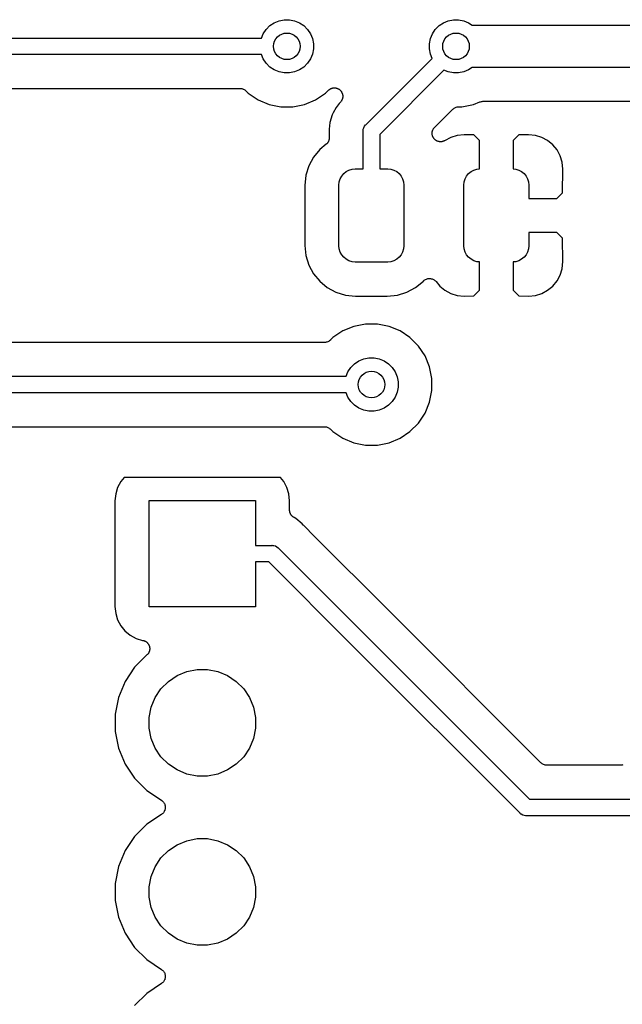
# Model space of a CAD drawing. Extents: x 4.65 to 8.46, y -5.31 to -3.29.
# Tile 23 of 47: x 6.34 to 6.7, y -4.97 to -4.38. Entities that reach past the tile are written whole.
import ezdxf

# ---------------------------------------------------------------- set-up
doc = ezdxf.new("R2010")
doc.units = 0
doc.header["$MEASUREMENT"] = 0
doc.layers.add('BLACK', color=7, linetype='CONTINUOUS')

msp = doc.modelspace()

# ---------------------------------------------------------------- linework, layer by layer
at = {"layer": 'BLACK', "linetype": 'CONTINUOUS'}
for p, q in [((6.48777, -4.38996), (6.48996, -4.38777)), ((6.48996, -4.38777), (6.49254, -4.38604)), ((6.49254, -4.38604), (6.49541, -4.38486)), ((6.49541, -4.38486), (6.49845, -4.38425)), ((6.49845, -4.38425), (6.50155, -4.38425)), ((6.50155, -4.38425), (6.50459, -4.38486)), ((6.50459, -4.38486), (6.50746, -4.38604)), ((6.50746, -4.38604), (6.51004, -4.38777)), ((6.51004, -4.38777), (6.51223, -4.38996)), ((6.58777, -4.38996), (6.58996, -4.38777)), ((6.58996, -4.38777), (6.59254, -4.38604)), ((6.59254, -4.38604), (6.59541, -4.38486)), ((6.59541, -4.38486), (6.59845, -4.38425)), ((6.59845, -4.38425), (6.60155, -4.38425)), ((6.60155, -4.38425), (6.60459, -4.38486)), ((6.60459, -4.38486), (6.60746, -4.38604)), ((6.60746, -4.38604), (6.60964, -4.3875)), ((6.60964, -4.3875), (7.14036, -4.3875)), ((5.60024, -4.39508), (6.48499, -4.39508)), ((6.48499, -4.39508), (6.48604, -4.39254)), ((6.48604, -4.39254), (6.48777, -4.38996)), ((6.51223, -4.38996), (6.51396, -4.39254)), ((6.51396, -4.39254), (6.51514, -4.39541)), ((6.51514, -4.39541), (6.51575, -4.39845)), ((6.58425, -4.39845), (6.58486, -4.39541)), ((6.58486, -4.39541), (6.58604, -4.39254)), ((6.58604, -4.39254), (6.58777, -4.38996)), ((6.51575, -4.39845), (6.51575, -4.40155)), ((6.58425, -4.40155), (6.58425, -4.39845)), ((6.48499, -4.40492), (5.60204, -4.40492)), ((6.48604, -4.40746), (6.48499, -4.40492)), ((6.51514, -4.40459), (6.51396, -4.40746)), ((6.51575, -4.40155), (6.51514, -4.40459)), ((6.54669, -4.44635), (6.58591, -4.40713)), ((6.58486, -4.40459), (6.58425, -4.40155)), ((6.58591, -4.40713), (6.58486, -4.40459)), ((6.48777, -4.41004), (6.48604, -4.40746)), ((6.48996, -4.41223), (6.48777, -4.41004)), ((6.49254, -4.41396), (6.48996, -4.41223)), ((6.51004, -4.41223), (6.50746, -4.41396)), ((6.51223, -4.41004), (6.51004, -4.41223)), ((6.51396, -4.40746), (6.51223, -4.41004)), ((6.60964, -4.4125), (6.60746, -4.41396)), ((7.14036, -4.4125), (6.60964, -4.4125)), ((6.49541, -4.41514), (6.49254, -4.41396)), ((6.49845, -4.41575), (6.49541, -4.41514)), ((6.50155, -4.41575), (6.49845, -4.41575)), ((6.50459, -4.41514), (6.50155, -4.41575)), ((6.50746, -4.41396), (6.50459, -4.41514)), ((6.59287, -4.41409), (6.55492, -4.45204)), ((6.59541, -4.41514), (6.59287, -4.41409)), ((6.59845, -4.41575), (6.59541, -4.41514)), ((6.60155, -4.41575), (6.59845, -4.41575)), ((6.60459, -4.41514), (6.60155, -4.41575)), ((6.60746, -4.41396), (6.60459, -4.41514)), ((6.52645, -4.42484), (6.52667, -4.42475)), ((6.52667, -4.42475), (6.52692, -4.42471)), ((6.52692, -4.42471), (6.52715, -4.42464)), ((6.52715, -4.42464), (6.52739, -4.42462)), ((6.52739, -4.42462), (6.52763, -4.42457)), ((6.52763, -4.42457), (6.52788, -4.42458)), ((6.52788, -4.42458), (6.52812, -4.42456)), ((6.52812, -4.42456), (6.52837, -4.42458)), ((6.52837, -4.42458), (6.52861, -4.42458)), ((6.52861, -4.42458), (6.52885, -4.42463)), ((6.52885, -4.42463), (6.52909, -4.42466)), ((6.52909, -4.42466), (6.52933, -4.42473)), ((6.52933, -4.42473), (6.52956, -4.42478)), ((6.52956, -4.42478), (6.52979, -4.42488)), ((6.33559, -4.42492), (6.47229, -4.42492)), ((6.47229, -4.42492), (6.47231, -4.42492)), ((6.47231, -4.42492), (6.47231, -4.42492)), ((6.47231, -4.42492), (6.47231, -4.42492)), ((6.47231, -4.42492), (6.47236, -4.42492)), ((6.47236, -4.42492), (6.47282, -4.42497)), ((6.47282, -4.42497), (6.47328, -4.42502)), ((6.47328, -4.42502), (6.47331, -4.42503)), ((6.47331, -4.42503), (6.47333, -4.42503)), ((6.47333, -4.42503), (6.47378, -4.42517)), ((6.47378, -4.42517), (6.47422, -4.42531)), ((6.47422, -4.42531), (6.47424, -4.42532)), ((6.47424, -4.42532), (6.47426, -4.42533)), ((6.47426, -4.42533), (6.47467, -4.42555)), ((6.47467, -4.42555), (6.47508, -4.42577)), ((6.47508, -4.42577), (6.4751, -4.42578)), ((6.4751, -4.42578), (6.47512, -4.4258)), ((6.47512, -4.4258), (6.47547, -4.42609)), ((6.47547, -4.42609), (6.47583, -4.42639)), ((6.47583, -4.42639), (6.47721, -4.42777)), ((6.47721, -4.42777), (6.48307, -4.43168)), ((6.51693, -4.43168), (6.52279, -4.42777)), ((6.52279, -4.42777), (6.52454, -4.42602)), ((6.52454, -4.42602), (6.52459, -4.42597)), ((6.52459, -4.42597), (6.52478, -4.42582)), ((6.52478, -4.42582), (6.52495, -4.42565)), ((6.52495, -4.42565), (6.52516, -4.42552)), ((6.52516, -4.42552), (6.52535, -4.42536)), ((6.52535, -4.42536), (6.52556, -4.42525)), ((6.52556, -4.42525), (6.52577, -4.42512)), ((6.52577, -4.42512), (6.526, -4.42503)), ((6.526, -4.42503), (6.52621, -4.42491)), ((6.52621, -4.42491), (6.52645, -4.42484)), ((6.52979, -4.42488), (6.53002, -4.42495)), ((6.53002, -4.42495), (6.53024, -4.42507)), ((6.53024, -4.42507), (6.53046, -4.42516)), ((6.53046, -4.42516), (6.53067, -4.4253)), ((6.53067, -4.4253), (6.53088, -4.42542)), ((6.53088, -4.42542), (6.53107, -4.42558)), ((6.53107, -4.42558), (6.53127, -4.42571)), ((6.53127, -4.42571), (6.53144, -4.42589)), ((6.53144, -4.42589), (6.53163, -4.42604)), ((6.53163, -4.42604), (6.53178, -4.42623)), ((6.53178, -4.42623), (6.53196, -4.42641)), ((6.53196, -4.42641), (6.53209, -4.42661)), ((6.53209, -4.42661), (6.53225, -4.4268)), ((6.53225, -4.4268), (6.53236, -4.42702)), ((6.53236, -4.42702), (6.53249, -4.42722)), ((6.53249, -4.42722), (6.53259, -4.42745)), ((6.53259, -4.42745), (6.5327, -4.42767)), ((6.5327, -4.42767), (6.53277, -4.4279)), ((6.53277, -4.4279), (6.53286, -4.42812)), ((6.53286, -4.42812), (6.53291, -4.42837)), ((6.53297, -4.43054), (6.5329, -4.43078)), ((6.53291, -4.42837), (6.53298, -4.4286)), ((6.533, -4.4303), (6.53297, -4.43054)), ((6.53298, -4.4286), (6.533, -4.42884)), ((6.533, -4.42884), (6.53305, -4.42908)), ((6.53305, -4.43006), (6.533, -4.4303)), ((6.53305, -4.42908), (6.53305, -4.42933)), ((6.53305, -4.42933), (6.53307, -4.42957)), ((6.53307, -4.42957), (6.53305, -4.42981)), ((6.53305, -4.42981), (6.53305, -4.43006)), ((6.48307, -4.43168), (6.48957, -4.43437)), ((6.48957, -4.43437), (6.49648, -4.43575)), ((6.49648, -4.43575), (6.50352, -4.43575)), ((6.50352, -4.43575), (6.51043, -4.43437)), ((6.51043, -4.43437), (6.51693, -4.43168)), ((6.52918, -4.43609), (6.52745, -4.43931)), ((6.531, -4.43387), (6.52918, -4.43609)), ((6.53194, -4.43273), (6.531, -4.43387)), ((6.531, -4.43387), (6.531, -4.43387)), ((6.53207, -4.43252), (6.53194, -4.43273)), ((6.53223, -4.43234), (6.53207, -4.43252)), ((6.53234, -4.43212), (6.53223, -4.43234)), ((6.53248, -4.43192), (6.53234, -4.43212)), ((6.53257, -4.43169), (6.53248, -4.43192)), ((6.53269, -4.43148), (6.53257, -4.43169)), ((6.53276, -4.43124), (6.53269, -4.43148)), ((6.53285, -4.43101), (6.53276, -4.43124)), ((6.5329, -4.43078), (6.53285, -4.43101)), ((6.59884, -4.43655), (6.59925, -4.43634)), ((6.59925, -4.43634), (6.59966, -4.43613)), ((6.59966, -4.43613), (6.59969, -4.43612)), ((6.59969, -4.43612), (6.59971, -4.43611)), ((6.59971, -4.43611), (6.60015, -4.43598)), ((6.60015, -4.43598), (6.6006, -4.43584)), ((6.6006, -4.43584), (6.60062, -4.43584)), ((6.60062, -4.43584), (6.60065, -4.43583)), ((6.60065, -4.43583), (6.60111, -4.43579)), ((6.60111, -4.43579), (6.60157, -4.43575)), ((6.60157, -4.43575), (6.60352, -4.43575)), ((6.60352, -4.43575), (6.61043, -4.43437)), ((6.61043, -4.43437), (6.61403, -4.43288)), ((6.61403, -4.43288), (6.61404, -4.43288)), ((6.61404, -4.43288), (6.6141, -4.43285)), ((6.61404, -4.43288), (6.61404, -4.43288)), ((6.61404, -4.43288), (6.61404, -4.43288)), ((6.6141, -4.43285), (6.61454, -4.43273)), ((6.61454, -4.43273), (6.61498, -4.4326)), ((6.61498, -4.4326), (6.61501, -4.43259)), ((6.61501, -4.43259), (6.61504, -4.43258)), ((6.61504, -4.43258), (6.61549, -4.43254)), ((6.61549, -4.43254), (6.61595, -4.4325)), ((6.61595, -4.4325), (7.13405, -4.4325)), ((6.52686, -4.44042), (6.52544, -4.44511)), ((6.52745, -4.43931), (6.52686, -4.44042)), ((6.58733, -4.44791), (6.59803, -4.43721)), ((6.59803, -4.43721), (6.59804, -4.4372)), ((6.59804, -4.4372), (6.59808, -4.43716)), ((6.59804, -4.4372), (6.59804, -4.4372)), ((6.59804, -4.4372), (6.59804, -4.4372)), ((6.59808, -4.43716), (6.59844, -4.43688)), ((6.59844, -4.43688), (6.5988, -4.43658)), ((6.5988, -4.43658), (6.59882, -4.43657)), ((6.59882, -4.43657), (6.59884, -4.43655)), ((6.52544, -4.44511), (6.52505, -4.44902)), ((6.54543, -4.44811), (6.54589, -4.44725)), ((6.54589, -4.44725), (6.5465, -4.4465)), ((6.5465, -4.4465), (6.54669, -4.44635)), ((6.58718, -4.4481), (6.58733, -4.44791)), ((6.52505, -4.44902), (6.52496, -4.45)), ((6.52496, -4.45), (6.52505, -4.45098)), ((6.52505, -4.44902), (6.52505, -4.44902)), ((6.52505, -4.45098), (6.52506, -4.45105)), ((6.52506, -4.45105), (6.52506, -4.45126)), ((6.52506, -4.45126), (6.52508, -4.45147)), ((6.52508, -4.45147), (6.52508, -4.45402)), ((6.54505, -4.45), (6.54508, -4.44976)), ((6.54508, -4.45024), (6.54505, -4.45)), ((6.54508, -4.44976), (6.54515, -4.44904)), ((6.54508, -4.44976), (6.54508, -4.44976)), ((6.54508, -4.47244), (6.54508, -4.45024)), ((6.54515, -4.44904), (6.54543, -4.44811)), ((6.55492, -4.45204), (6.55492, -4.47244)), ((6.58587, -4.45143), (6.58589, -4.45118)), ((6.58589, -4.45167), (6.58587, -4.45143)), ((6.58589, -4.45094), (6.58594, -4.4507)), ((6.58589, -4.45118), (6.58589, -4.45094)), ((6.58589, -4.45191), (6.58589, -4.45167)), ((6.58594, -4.45216), (6.58589, -4.45191)), ((6.58594, -4.4507), (6.58597, -4.45046)), ((6.58596, -4.4524), (6.58594, -4.45216)), ((6.58603, -4.45263), (6.58596, -4.4524)), ((6.58597, -4.45046), (6.58604, -4.45022)), ((6.58607, -4.45287), (6.58603, -4.45263)), ((6.58604, -4.45022), (6.58609, -4.44998)), ((6.58617, -4.4531), (6.58607, -4.45287)), ((6.58609, -4.44998), (6.58618, -4.44976)), ((6.58624, -4.45334), (6.58617, -4.4531)), ((6.58618, -4.44976), (6.58625, -4.44953)), ((6.58635, -4.45355), (6.58624, -4.45334)), ((6.58625, -4.44953), (6.58637, -4.44931)), ((6.58644, -4.45377), (6.58635, -4.45355)), ((6.58637, -4.44931), (6.58646, -4.44908)), ((6.58658, -4.45398), (6.58644, -4.45377)), ((6.58646, -4.44908), (6.5866, -4.44888)), ((6.5866, -4.44888), (6.58671, -4.44867)), ((6.58671, -4.44867), (6.58687, -4.44848)), ((6.58687, -4.44848), (6.58701, -4.44827)), ((6.58701, -4.44827), (6.58718, -4.4481)), ((6.59694, -4.45387), (6.59322, -4.45586)), ((6.60071, -4.45273), (6.59694, -4.45387)), ((6.60483, -4.45232), (6.60071, -4.45273)), ((6.61047, -4.45241), (6.60483, -4.45232)), ((6.61382, -4.45576), (6.61047, -4.45241)), ((6.63717, -4.45241), (6.63382, -4.45576)), ((6.6428, -4.45232), (6.63717, -4.45241)), ((6.64693, -4.45273), (6.6428, -4.45232)), ((6.6507, -4.45387), (6.64693, -4.45273)), ((6.65418, -4.45573), (6.6507, -4.45387)), ((6.52325, -4.45789), (6.51941, -4.46104)), ((6.52341, -4.45773), (6.52325, -4.45789)), ((6.52358, -4.45759), (6.52341, -4.45773)), ((6.52375, -4.45739), (6.52358, -4.45759)), ((6.52394, -4.4572), (6.52375, -4.45739)), ((6.52406, -4.45701), (6.52394, -4.4572)), ((6.5242, -4.45685), (6.52406, -4.45701)), ((6.52433, -4.45661), (6.5242, -4.45685)), ((6.52448, -4.45639), (6.52433, -4.45661)), ((6.52457, -4.45618), (6.52448, -4.45639)), ((6.52467, -4.45599), (6.52457, -4.45618)), ((6.52476, -4.45573), (6.52467, -4.45599)), ((6.52486, -4.45549), (6.52476, -4.45573)), ((6.5249, -4.45527), (6.52486, -4.45549)), ((6.52497, -4.45506), (6.5249, -4.45527)), ((6.525, -4.45479), (6.52497, -4.45506)), ((6.52505, -4.45453), (6.525, -4.45479)), ((6.52508, -4.45409), (6.52505, -4.45431)), ((6.52505, -4.45431), (6.52505, -4.45453)), ((6.52508, -4.45402), (6.52508, -4.45409)), ((6.58669, -4.4542), (6.58658, -4.45398)), ((6.58684, -4.45439), (6.58669, -4.4542)), ((6.58698, -4.45459), (6.58684, -4.45439)), ((6.58715, -4.45477), (6.58698, -4.45459)), ((6.58731, -4.45496), (6.58715, -4.45477)), ((6.58749, -4.45511), (6.58731, -4.45496)), ((6.58766, -4.45529), (6.58749, -4.45511)), ((6.58787, -4.45542), (6.58766, -4.45529)), ((6.58806, -4.45558), (6.58787, -4.45542)), ((6.58827, -4.4557), (6.58806, -4.45558)), ((6.58847, -4.45584), (6.58827, -4.4557)), ((6.5887, -4.45593), (6.58847, -4.45584)), ((6.58891, -4.45605), (6.5887, -4.45593)), ((6.58914, -4.45612), (6.58891, -4.45605)), ((6.58937, -4.45622), (6.58914, -4.45612)), ((6.58961, -4.45627), (6.58937, -4.45622)), ((6.58984, -4.45634), (6.58961, -4.45627)), ((6.59008, -4.45637), (6.58984, -4.45634)), ((6.59032, -4.45642), (6.59008, -4.45637)), ((6.59057, -4.45642), (6.59032, -4.45642)), ((6.59081, -4.45645), (6.59057, -4.45642)), ((6.59105, -4.45643), (6.59081, -4.45645)), ((6.5913, -4.45643), (6.59105, -4.45643)), ((6.59154, -4.45638), (6.5913, -4.45643)), ((6.59179, -4.45636), (6.59154, -4.45638)), ((6.59202, -4.4563), (6.59179, -4.45636)), ((6.59226, -4.45625), (6.59202, -4.4563)), ((6.59249, -4.45616), (6.59226, -4.45625)), ((6.59272, -4.45609), (6.59249, -4.45616)), ((6.59294, -4.45598), (6.59272, -4.45609)), ((6.59316, -4.45589), (6.59294, -4.45598)), ((6.59322, -4.45586), (6.59316, -4.45589)), ((6.61382, -4.47248), (6.61382, -4.45576)), ((6.63382, -4.45576), (6.63382, -4.47248)), ((6.65722, -4.45823), (6.65418, -4.45573)), ((6.65972, -4.46128), (6.65722, -4.45823)), ((6.51571, -4.46554), (6.51297, -4.47067)), ((6.51941, -4.46104), (6.51571, -4.46554)), ((6.66158, -4.46475), (6.65972, -4.46128)), ((6.66272, -4.46852), (6.66158, -4.46475)), ((6.51297, -4.47067), (6.51128, -4.47624)), ((6.66313, -4.47267), (6.66272, -4.46852)), ((6.51128, -4.47624), (6.51069, -4.48228)), ((6.53154, -4.47837), (6.53242, -4.47671)), ((6.53242, -4.47671), (6.53362, -4.47525)), ((6.53362, -4.47525), (6.53507, -4.47406)), ((6.53507, -4.47406), (6.53673, -4.47317)), ((6.53673, -4.47317), (6.53853, -4.47263)), ((6.53853, -4.47263), (6.5404, -4.47244)), ((6.5404, -4.47244), (6.54508, -4.47244)), ((6.55492, -4.47244), (6.5596, -4.47244)), ((6.5596, -4.47244), (6.56147, -4.47263)), ((6.56147, -4.47263), (6.56327, -4.47317)), ((6.56327, -4.47317), (6.56493, -4.47406)), ((6.56493, -4.47406), (6.56638, -4.47525)), ((6.56638, -4.47525), (6.56758, -4.47671)), ((6.56758, -4.47671), (6.56846, -4.47837)), ((6.60536, -4.47837), (6.60624, -4.47671)), ((6.60624, -4.47671), (6.60744, -4.47525)), ((6.60744, -4.47525), (6.60889, -4.47406)), ((6.60889, -4.47406), (6.61055, -4.47317)), ((6.61055, -4.47317), (6.61235, -4.47263)), ((6.61235, -4.47263), (6.61382, -4.47248)), ((6.63382, -4.47248), (6.63529, -4.47263)), ((6.63529, -4.47263), (6.63709, -4.47317)), ((6.63709, -4.47317), (6.63875, -4.47406)), ((6.63875, -4.47406), (6.6402, -4.47525)), ((6.6402, -4.47525), (6.64139, -4.47671)), ((6.64139, -4.47671), (6.64228, -4.47837)), ((6.66303, -4.48666), (6.66313, -4.47267)), ((6.51069, -4.48228), (6.51069, -4.51772)), ((6.53081, -4.48204), (6.53099, -4.48017)), ((6.53081, -4.51796), (6.53081, -4.48204)), ((6.53099, -4.48017), (6.53154, -4.47837)), ((6.56846, -4.47837), (6.56901, -4.48017)), ((6.56901, -4.48017), (6.56919, -4.48204)), ((6.56919, -4.48204), (6.56919, -4.51796)), ((6.60463, -4.48204), (6.60481, -4.48017)), ((6.60463, -4.51796), (6.60463, -4.48204)), ((6.60481, -4.48017), (6.60536, -4.47837)), ((6.64228, -4.47837), (6.64283, -4.48017)), ((6.64283, -4.48017), (6.64301, -4.48204)), ((6.64301, -4.48204), (6.64301, -4.49)), ((6.65969, -4.49), (6.66303, -4.48666)), ((6.64301, -4.49), (6.65969, -4.49)), ((6.64301, -4.51), (6.64301, -4.51796)), ((6.65969, -4.51), (6.64301, -4.51)), ((6.66303, -4.51334), (6.65969, -4.51)), ((6.51069, -4.51772), (6.51128, -4.52376)), ((6.66313, -4.52733), (6.66303, -4.51334)), ((6.51128, -4.52376), (6.51297, -4.52933)), ((6.53099, -4.51983), (6.53081, -4.51796)), ((6.53154, -4.52163), (6.53099, -4.51983)), ((6.53242, -4.52329), (6.53154, -4.52163)), ((6.53362, -4.52475), (6.53242, -4.52329)), ((6.56758, -4.52329), (6.56638, -4.52475)), ((6.56846, -4.52163), (6.56758, -4.52329)), ((6.56901, -4.51983), (6.56846, -4.52163)), ((6.56919, -4.51796), (6.56901, -4.51983)), ((6.60481, -4.51983), (6.60463, -4.51796)), ((6.60536, -4.52163), (6.60481, -4.51983)), ((6.60624, -4.52329), (6.60536, -4.52163)), ((6.60744, -4.52475), (6.60624, -4.52329)), ((6.64139, -4.52329), (6.6402, -4.52475)), ((6.64228, -4.52163), (6.64139, -4.52329)), ((6.64283, -4.51983), (6.64228, -4.52163)), ((6.64301, -4.51796), (6.64283, -4.51983)), ((6.51297, -4.52933), (6.51571, -4.53446)), ((6.53507, -4.52594), (6.53362, -4.52475)), ((6.53673, -4.52683), (6.53507, -4.52594)), ((6.53853, -4.52737), (6.53673, -4.52683)), ((6.5404, -4.52756), (6.53853, -4.52737)), ((6.5596, -4.52756), (6.5404, -4.52756)), ((6.56147, -4.52737), (6.5596, -4.52756)), ((6.56327, -4.52683), (6.56147, -4.52737)), ((6.56493, -4.52594), (6.56327, -4.52683)), ((6.56638, -4.52475), (6.56493, -4.52594)), ((6.60889, -4.52594), (6.60744, -4.52475)), ((6.61055, -4.52683), (6.60889, -4.52594)), ((6.61235, -4.52737), (6.61055, -4.52683)), ((6.61382, -4.52752), (6.61235, -4.52737)), ((6.61382, -4.54424), (6.61382, -4.52752)), ((6.63529, -4.52737), (6.63382, -4.52752)), ((6.63382, -4.52752), (6.63382, -4.54424)), ((6.63709, -4.52683), (6.63529, -4.52737)), ((6.63875, -4.52594), (6.63709, -4.52683)), ((6.6402, -4.52475), (6.63875, -4.52594)), ((6.66272, -4.53148), (6.66313, -4.52733)), ((6.51571, -4.53446), (6.51941, -4.53896)), ((6.65972, -4.53872), (6.66158, -4.53525)), ((6.66158, -4.53525), (6.66272, -4.53148)), ((6.51941, -4.53896), (6.52391, -4.54265)), ((6.57609, -4.54265), (6.5807, -4.53887)), ((6.5807, -4.53887), (6.58087, -4.5387)), ((6.58087, -4.5387), (6.58121, -4.53837)), ((6.58121, -4.53837), (6.58122, -4.53837)), ((6.58122, -4.53837), (6.58123, -4.53836)), ((6.58123, -4.53836), (6.58163, -4.5381)), ((6.58163, -4.5381), (6.58202, -4.53784)), ((6.58202, -4.53784), (6.58203, -4.53783)), ((6.58203, -4.53783), (6.58205, -4.53782)), ((6.58205, -4.53782), (6.58248, -4.53765)), ((6.58248, -4.53765), (6.58292, -4.53747)), ((6.58292, -4.53747), (6.58294, -4.53747)), ((6.58294, -4.53747), (6.58295, -4.53746)), ((6.58295, -4.53746), (6.58342, -4.53737)), ((6.58342, -4.53737), (6.58388, -4.53728)), ((6.58388, -4.53728), (6.5839, -4.53728)), ((6.5839, -4.53728), (6.58391, -4.53728)), ((6.58391, -4.53728), (6.58438, -4.53729)), ((6.58438, -4.53729), (6.58486, -4.53729)), ((6.58486, -4.53729), (6.58487, -4.53729)), ((6.58487, -4.53729), (6.58489, -4.53729)), ((6.58489, -4.53729), (6.58535, -4.53739)), ((6.58535, -4.53739), (6.58581, -4.53748)), ((6.58581, -4.53748), (6.58583, -4.53749)), ((6.58583, -4.53749), (6.58584, -4.53749)), ((6.58584, -4.53749), (6.58627, -4.53767)), ((6.58627, -4.53767), (6.58672, -4.53786)), ((6.58672, -4.53786), (6.58673, -4.53786)), ((6.58673, -4.53786), (6.58674, -4.53787)), ((6.58674, -4.53787), (6.58713, -4.53814)), ((6.58713, -4.53814), (6.58753, -4.5384)), ((6.58753, -4.5384), (6.58754, -4.53841)), ((6.58754, -4.53841), (6.58755, -4.53842)), ((6.58755, -4.53842), (6.58788, -4.53876)), ((6.58788, -4.53876), (6.58822, -4.53909)), ((6.58822, -4.53909), (6.59042, -4.54177)), ((6.65722, -4.54177), (6.65972, -4.53872)), ((6.52391, -4.54265), (6.52904, -4.5454)), ((6.52904, -4.5454), (6.53461, -4.54709)), ((6.56539, -4.54709), (6.57096, -4.5454)), ((6.57096, -4.5454), (6.57609, -4.54265)), ((6.59042, -4.54177), (6.59346, -4.54427)), ((6.59346, -4.54427), (6.59694, -4.54613)), ((6.59694, -4.54613), (6.60071, -4.54727)), ((6.61047, -4.54759), (6.61382, -4.54424)), ((6.63382, -4.54424), (6.63717, -4.54759)), ((6.64693, -4.54727), (6.6507, -4.54613)), ((6.6507, -4.54613), (6.65418, -4.54427)), ((6.65418, -4.54427), (6.65722, -4.54177)), ((6.53461, -4.54709), (6.54065, -4.54768)), ((6.54065, -4.54768), (6.55935, -4.54768)), ((6.55935, -4.54768), (6.56539, -4.54709)), ((6.60071, -4.54727), (6.60483, -4.54768)), ((6.60483, -4.54768), (6.61047, -4.54759)), ((6.63717, -4.54759), (6.6428, -4.54768)), ((6.6428, -4.54768), (6.64693, -4.54727)), ((6.54648, -4.56425), (6.53957, -4.56563)), ((6.55352, -4.56425), (6.54648, -4.56425)), ((6.56043, -4.56563), (6.55352, -4.56425)), ((6.53307, -4.56832), (6.52721, -4.57223)), ((6.53957, -4.56563), (6.53307, -4.56832)), ((6.56693, -4.56832), (6.56043, -4.56563)), ((6.57279, -4.57223), (6.56693, -4.56832)), ((6.52229, -4.57508), (6.18559, -4.57508)), ((6.52275, -4.57503), (6.52229, -4.57508)), ((6.52321, -4.57499), (6.52275, -4.57503)), ((6.52324, -4.57499), (6.52321, -4.57499)), ((6.52327, -4.57498), (6.52324, -4.57499)), ((6.52371, -4.57485), (6.52327, -4.57498)), ((6.52415, -4.57472), (6.52371, -4.57485)), ((6.52418, -4.57471), (6.52415, -4.57472)), ((6.5242, -4.5747), (6.52418, -4.57471)), ((6.52461, -4.57448), (6.5242, -4.5747)), ((6.52502, -4.57427), (6.52461, -4.57448)), ((6.52504, -4.57426), (6.52502, -4.57427)), ((6.52506, -4.57424), (6.52504, -4.57426)), ((6.52542, -4.57395), (6.52506, -4.57424)), ((6.52578, -4.57366), (6.52542, -4.57395)), ((6.52582, -4.57363), (6.52578, -4.57366)), ((6.52583, -4.57361), (6.52582, -4.57363)), ((6.52582, -4.57363), (6.52582, -4.57363)), ((6.52582, -4.57363), (6.52582, -4.57363)), ((6.52721, -4.57223), (6.52583, -4.57361)), ((6.57777, -4.57721), (6.57279, -4.57223)), ((6.58168, -4.58307), (6.57777, -4.57721)), ((6.53777, -4.58996), (6.53996, -4.58777)), ((6.53996, -4.58777), (6.54254, -4.58604)), ((6.54254, -4.58604), (6.54541, -4.58486)), ((6.54541, -4.58486), (6.54845, -4.58425)), ((6.54845, -4.58425), (6.55155, -4.58425)), ((6.55155, -4.58425), (6.55459, -4.58486)), ((6.55459, -4.58486), (6.55746, -4.58604)), ((6.55746, -4.58604), (6.56004, -4.58777)), ((6.56004, -4.58777), (6.56223, -4.58996)), ((6.58437, -4.58957), (6.58168, -4.58307)), ((6.53499, -4.59508), (6.53604, -4.59254)), ((6.53604, -4.59254), (6.53777, -4.58996)), ((6.56223, -4.58996), (6.56396, -4.59254)), ((6.56396, -4.59254), (6.56514, -4.59541)), ((6.58575, -4.59648), (6.58437, -4.58957)), ((5.92972, -4.59508), (6.53499, -4.59508)), ((6.56514, -4.59541), (6.56575, -4.59845)), ((6.56575, -4.59845), (6.56575, -4.60155)), ((6.58575, -4.60352), (6.58575, -4.59648)), ((6.53499, -4.60492), (5.92792, -4.60492)), ((6.53604, -4.60746), (6.53499, -4.60492)), ((6.56514, -4.60459), (6.56396, -4.60746)), ((6.56575, -4.60155), (6.56514, -4.60459)), ((6.58437, -4.61043), (6.58575, -4.60352)), ((6.53777, -4.61004), (6.53604, -4.60746)), ((6.53996, -4.61223), (6.53777, -4.61004)), ((6.56223, -4.61004), (6.56004, -4.61223)), ((6.56396, -4.60746), (6.56223, -4.61004)), ((6.58168, -4.61693), (6.58437, -4.61043)), ((6.54254, -4.61396), (6.53996, -4.61223)), ((6.54541, -4.61514), (6.54254, -4.61396)), ((6.54845, -4.61575), (6.54541, -4.61514)), ((6.55155, -4.61575), (6.54845, -4.61575)), ((6.55459, -4.61514), (6.55155, -4.61575)), ((6.55746, -4.61396), (6.55459, -4.61514)), ((6.56004, -4.61223), (6.55746, -4.61396)), ((6.57777, -4.62279), (6.58168, -4.61693)), ((5.92915, -4.62492), (6.52229, -4.62492)), ((6.52229, -4.62492), (6.52231, -4.62492)), ((6.52231, -4.62492), (6.52231, -4.62492)), ((6.52231, -4.62492), (6.52231, -4.62492)), ((6.52231, -4.62492), (6.52236, -4.62492)), ((6.52236, -4.62492), (6.52282, -4.62497)), ((6.52282, -4.62497), (6.52328, -4.62502)), ((6.52328, -4.62502), (6.52331, -4.62503)), ((6.52331, -4.62503), (6.52333, -4.62503)), ((6.52333, -4.62503), (6.52378, -4.62517)), ((6.52378, -4.62517), (6.52422, -4.62531)), ((6.52422, -4.62531), (6.52424, -4.62532)), ((6.52424, -4.62532), (6.52426, -4.62533)), ((6.52426, -4.62533), (6.52467, -4.62555)), ((6.52467, -4.62555), (6.52508, -4.62577)), ((6.52508, -4.62577), (6.5251, -4.62578)), ((6.5251, -4.62578), (6.52512, -4.6258)), ((6.52512, -4.6258), (6.52547, -4.62609)), ((6.52547, -4.62609), (6.52583, -4.62639)), ((6.52583, -4.62639), (6.52721, -4.62777)), ((6.52721, -4.62777), (6.53307, -4.63168)), ((6.56693, -4.63168), (6.57279, -4.62777)), ((6.57279, -4.62777), (6.57777, -4.62279)), ((6.53307, -4.63168), (6.53957, -4.63437)), ((6.53957, -4.63437), (6.54648, -4.63575)), ((6.55352, -4.63575), (6.56043, -4.63437)), ((6.56043, -4.63437), (6.56693, -4.63168)), ((6.54648, -4.63575), (6.55352, -4.63575)), ((6.40179, -4.65734), (6.39994, -4.66081)), ((6.40378, -4.65492), (6.40179, -4.65734)), ((6.49622, -4.65492), (6.40378, -4.65492)), ((6.49821, -4.65734), (6.49622, -4.65492)), ((6.50006, -4.66081), (6.49821, -4.65734)), ((6.39994, -4.66081), (6.39879, -4.66458)), ((6.50121, -4.66458), (6.50006, -4.66081)), ((6.39879, -4.66458), (6.39838, -4.66875)), ((6.39838, -4.66875), (6.39838, -4.73125)), ((6.4185, -4.7315), (6.4185, -4.6685)), ((6.4185, -4.6685), (6.4815, -4.6685)), ((6.4815, -4.6685), (6.4815, -4.69508)), ((6.50162, -4.66875), (6.50121, -4.66458)), ((6.50162, -4.67424), (6.50162, -4.66875)), ((6.50164, -4.67446), (6.50162, -4.67424)), ((6.50164, -4.67468), (6.50164, -4.67446)), ((6.50169, -4.67494), (6.50164, -4.67468)), ((6.50171, -4.67521), (6.50169, -4.67494)), ((6.50178, -4.67542), (6.50171, -4.67521)), ((6.50182, -4.67564), (6.50178, -4.67542)), ((6.50192, -4.67589), (6.50182, -4.67564)), ((6.50199, -4.67614), (6.50192, -4.67589)), ((6.5021, -4.67634), (6.50199, -4.67614)), ((6.50218, -4.67655), (6.5021, -4.67634)), ((6.50233, -4.67677), (6.50218, -4.67655)), ((6.50245, -4.67701), (6.50233, -4.67677)), ((6.50259, -4.67718), (6.50245, -4.67701)), ((6.50271, -4.67736), (6.50259, -4.67718)), ((6.5029, -4.67755), (6.50271, -4.67736)), ((6.50307, -4.67776), (6.5029, -4.67755)), ((6.50324, -4.6779), (6.50307, -4.67776)), ((6.50339, -4.67806), (6.50324, -4.6779)), ((6.50362, -4.67821), (6.50339, -4.67806)), ((6.50382, -4.67838), (6.50362, -4.67821)), ((6.50402, -4.67849), (6.50382, -4.67838)), ((6.5042, -4.67862), (6.50402, -4.67849)), ((6.50426, -4.67865), (6.5042, -4.67862)), ((6.50525, -4.67918), (6.50426, -4.67865)), ((6.50905, -4.68229), (6.50525, -4.67918)), ((6.50967, -4.68305), (6.50905, -4.68229)), ((6.50982, -4.6832), (6.50967, -4.68305)), ((6.50995, -4.68337), (6.50982, -4.6832)), ((6.51, -4.68342), (6.50995, -4.68337)), ((6.51637, -4.68979), (6.51, -4.68342)), ((6.51638, -4.68979), (6.51637, -4.68979)), ((6.55999, -4.73341), (6.51638, -4.68979)), ((6.4815, -4.69508), (6.4911, -4.69508)), ((6.4911, -4.69508), (6.49134, -4.69505)), ((6.49134, -4.69505), (6.49158, -4.69508)), ((6.49158, -4.69508), (6.49158, -4.69508)), ((6.49158, -4.69508), (6.4923, -4.69515)), ((6.4923, -4.69515), (6.49323, -4.69543)), ((6.49323, -4.69543), (6.49409, -4.69589)), ((6.49409, -4.69589), (6.49484, -4.6965)), ((6.49484, -4.6965), (6.49499, -4.69669)), ((6.49499, -4.69669), (6.54499, -4.74669)), ((6.4893, -4.70492), (6.4815, -4.70492)), ((6.4815, -4.70492), (6.4815, -4.7315)), ((6.53803, -4.75365), (6.4893, -4.70492)), ((6.39838, -4.73125), (6.39879, -4.73542)), ((6.4815, -4.7315), (6.4185, -4.7315)), ((6.39879, -4.73542), (6.39994, -4.73919)), ((6.56, -4.73342), (6.55999, -4.73341)), ((6.6502, -4.82361), (6.56, -4.73342)), ((6.39994, -4.73919), (6.40179, -4.74266)), ((6.40179, -4.74266), (6.40429, -4.74571)), ((6.40429, -4.74571), (6.40734, -4.74821)), ((6.40734, -4.74821), (6.41081, -4.75006)), ((6.41081, -4.75006), (6.4147, -4.75124)), ((6.54499, -4.74669), (6.54499, -4.74669)), ((6.54499, -4.74669), (6.64338, -4.84508)), ((6.4147, -4.75124), (6.41472, -4.75125)), ((6.41472, -4.75125), (6.41496, -4.75127)), ((6.41496, -4.75127), (6.4152, -4.75135)), ((6.4152, -4.75135), (6.41545, -4.7514)), ((6.41545, -4.7514), (6.41566, -4.75149)), ((6.41566, -4.75149), (6.41589, -4.75156)), ((6.41589, -4.75156), (6.41611, -4.75169)), ((6.41611, -4.75169), (6.41635, -4.75179)), ((6.41635, -4.75179), (6.41654, -4.75192)), ((6.41654, -4.75192), (6.41675, -4.75203)), ((6.41675, -4.75203), (6.41694, -4.75219)), ((6.41694, -4.75219), (6.41715, -4.75234)), ((6.41715, -4.75234), (6.41732, -4.75251)), ((6.41732, -4.75251), (6.4175, -4.75266)), ((6.4175, -4.75266), (6.41766, -4.75285)), ((6.41766, -4.75285), (6.41783, -4.75304)), ((6.41783, -4.75304), (6.41796, -4.75323)), ((6.41796, -4.75323), (6.41811, -4.75341)), ((6.41811, -4.75341), (6.41823, -4.75364)), ((6.41823, -4.75364), (6.41837, -4.75385)), ((6.41837, -4.75385), (6.41846, -4.75407)), ((6.41846, -4.75407), (6.41856, -4.75428)), ((6.41856, -4.75428), (6.41864, -4.75452)), ((6.41864, -4.75452), (6.41873, -4.75476)), ((6.41873, -4.75476), (6.41878, -4.75499)), ((6.41878, -4.75499), (6.41884, -4.75521)), ((6.41884, -4.75521), (6.41887, -4.75547)), ((6.41887, -4.75547), (6.41892, -4.75572)), ((6.41892, -4.75572), (6.41891, -4.75595)), ((6.41891, -4.75595), (6.41894, -4.75618)), ((6.41894, -4.75618), (6.41891, -4.75644)), ((6.41891, -4.75644), (6.41891, -4.75669)), ((6.63769, -4.85331), (6.53803, -4.75365)), ((6.53803, -4.75365), (6.53803, -4.75365)), ((6.41747, -4.7597), (6.41, -4.76717)), ((6.41762, -4.75952), (6.41747, -4.7597)), ((6.41779, -4.75936), (6.41762, -4.75952)), ((6.41793, -4.75914), (6.41779, -4.75936)), ((6.41809, -4.75895), (6.41793, -4.75914)), ((6.4182, -4.75874), (6.41809, -4.75895)), ((6.41833, -4.75855), (6.4182, -4.75874)), ((6.41843, -4.75831), (6.41833, -4.75855)), ((6.41855, -4.75809), (6.41843, -4.75831)), ((6.41862, -4.75786), (6.41855, -4.75809)), ((6.41871, -4.75765), (6.41862, -4.75786)), ((6.41876, -4.7574), (6.41871, -4.75765)), ((6.41884, -4.75716), (6.41876, -4.7574)), ((6.41886, -4.75692), (6.41884, -4.75716)), ((6.41891, -4.75669), (6.41886, -4.75692)), ((6.41, -4.76717), (6.40436, -4.77561)), ((6.42992, -4.77554), (6.43508, -4.77209)), ((6.43508, -4.77209), (6.44081, -4.76971)), ((6.44081, -4.76971), (6.4469, -4.7685)), ((6.4469, -4.7685), (6.4531, -4.7685)), ((6.4531, -4.7685), (6.45919, -4.76971)), ((6.45919, -4.76971), (6.46492, -4.77209)), ((6.46492, -4.77209), (6.47008, -4.77554)), ((6.40436, -4.77561), (6.40048, -4.78498)), ((6.42209, -4.78508), (6.42554, -4.77992)), ((6.42554, -4.77992), (6.42992, -4.77554)), ((6.47008, -4.77554), (6.47446, -4.77992)), ((6.47446, -4.77992), (6.47791, -4.78508)), ((6.40048, -4.78498), (6.3985, -4.79493)), ((6.41971, -4.79081), (6.42209, -4.78508)), ((6.47791, -4.78508), (6.48029, -4.79081)), ((6.4185, -4.7969), (6.41971, -4.79081)), ((6.48029, -4.79081), (6.4815, -4.7969)), ((6.3985, -4.79493), (6.3985, -4.80507)), ((6.4185, -4.8031), (6.4185, -4.7969)), ((6.4815, -4.7969), (6.4815, -4.8031)), ((6.41971, -4.80919), (6.4185, -4.8031)), ((6.4815, -4.8031), (6.48029, -4.80919)), ((6.3985, -4.80507), (6.40048, -4.81502)), ((6.42209, -4.81492), (6.41971, -4.80919)), ((6.48029, -4.80919), (6.47791, -4.81492)), ((6.40048, -4.81502), (6.40436, -4.82439)), ((6.42554, -4.82008), (6.42209, -4.81492)), ((6.42992, -4.82446), (6.42554, -4.82008)), ((6.47446, -4.82008), (6.47008, -4.82446)), ((6.47791, -4.81492), (6.47446, -4.82008)), ((6.40436, -4.82439), (6.41, -4.83283)), ((6.43508, -4.82791), (6.42992, -4.82446)), ((6.47008, -4.82446), (6.46492, -4.82791)), ((6.65055, -4.82391), (6.6502, -4.82361)), ((6.65091, -4.8242), (6.65055, -4.82391)), ((6.65093, -4.82422), (6.65091, -4.8242)), ((6.65095, -4.82423), (6.65093, -4.82422)), ((6.65136, -4.82445), (6.65095, -4.82423)), ((6.65176, -4.82467), (6.65136, -4.82445)), ((6.65179, -4.82468), (6.65176, -4.82467)), ((6.65181, -4.82469), (6.65179, -4.82468)), ((6.65225, -4.82483), (6.65181, -4.82469)), ((6.65269, -4.82497), (6.65225, -4.82483)), ((6.65272, -4.82497), (6.65269, -4.82497)), ((6.65274, -4.82498), (6.65272, -4.82497)), ((6.6532, -4.82503), (6.65274, -4.82498)), ((6.65366, -4.82508), (6.6532, -4.82503)), ((6.65371, -4.82508), (6.65366, -4.82508)), ((6.65372, -4.82508), (6.65371, -4.82508)), ((6.65373, -4.82508), (6.65372, -4.82508)), ((6.65372, -4.82508), (6.65372, -4.82508)), ((6.69717, -4.82508), (6.65373, -4.82508)), ((6.69763, -4.82503), (6.69717, -4.82508)), ((6.69811, -4.82499), (6.69763, -4.82503)), ((6.69812, -4.82498), (6.69811, -4.82499)), ((6.69814, -4.82498), (6.69812, -4.82498)), ((6.69859, -4.82485), (6.69814, -4.82498)), ((6.44081, -4.83029), (6.43508, -4.82791)), ((6.4469, -4.8315), (6.44081, -4.83029)), ((6.4531, -4.8315), (6.4469, -4.8315)), ((6.45919, -4.83029), (6.4531, -4.8315)), ((6.46492, -4.82791), (6.45919, -4.83029)), ((6.41, -4.83283), (6.41717, -4.84)), ((6.41717, -4.84), (6.42592, -4.84584)), ((6.42592, -4.84584), (6.42595, -4.84587)), ((6.42595, -4.84587), (6.42595, -4.84587)), ((6.42595, -4.84587), (6.42595, -4.84587)), ((6.42595, -4.84587), (6.42598, -4.84588)), ((6.42598, -4.84588), (6.42634, -4.84619)), ((6.42634, -4.84619), (6.4267, -4.84649)), ((6.4267, -4.84649), (6.42671, -4.8465)), ((6.42671, -4.8465), (6.42672, -4.84651)), ((6.42672, -4.84651), (6.42702, -4.84688)), ((6.42702, -4.84688), (6.42732, -4.84725)), ((6.42732, -4.84725), (6.42732, -4.84726)), ((6.42732, -4.84726), (6.42733, -4.84727)), ((6.42733, -4.84727), (6.42755, -4.84769)), ((6.42755, -4.84769), (6.42777, -4.84811)), ((6.42777, -4.84811), (6.42777, -4.84813)), ((6.42777, -4.84813), (6.42778, -4.84814)), ((6.42778, -4.84814), (6.42791, -4.84859)), ((6.42791, -4.84859), (6.42805, -4.84905)), ((6.42805, -4.84905), (6.42805, -4.84906)), ((6.42805, -4.84906), (6.42805, -4.84908)), ((6.42805, -4.84908), (6.4281, -4.84955)), ((6.4281, -4.84955), (6.42814, -4.85002)), ((6.64338, -4.84508), (6.8247, -4.84508)), ((6.42592, -4.85416), (6.41717, -4.86)), ((6.42628, -4.85386), (6.42592, -4.85416)), ((6.42665, -4.85356), (6.42628, -4.85386)), ((6.42666, -4.85355), (6.42665, -4.85356)), ((6.42667, -4.85354), (6.42666, -4.85355)), ((6.42697, -4.85318), (6.42667, -4.85354)), ((6.42728, -4.85281), (6.42697, -4.85318)), ((6.42729, -4.85279), (6.42728, -4.8528)), ((6.42728, -4.8528), (6.42728, -4.85281)), ((6.42752, -4.85237), (6.42729, -4.85279)), ((6.42774, -4.85195), (6.42752, -4.85237)), ((6.42775, -4.85194), (6.42774, -4.85195)), ((6.4279, -4.85146), (6.42775, -4.85193)), ((6.42775, -4.85193), (6.42775, -4.85194)), ((6.42804, -4.85102), (6.4279, -4.85146)), ((6.42809, -4.85052), (6.42804, -4.85099)), ((6.42804, -4.85099), (6.42804, -4.85101)), ((6.42804, -4.85101), (6.42804, -4.85102)), ((6.42814, -4.85005), (6.42809, -4.85052)), ((6.42814, -4.85002), (6.42814, -4.85003)), ((6.42814, -4.85003), (6.42814, -4.85005)), ((6.63784, -4.8535), (6.63769, -4.85331)), ((6.63803, -4.85365), (6.63784, -4.8535)), ((6.63839, -4.85395), (6.63803, -4.85365)), ((6.63803, -4.85365), (6.63803, -4.85365)), ((6.63859, -4.85411), (6.63839, -4.85395)), ((6.63945, -4.85457), (6.63859, -4.85411)), ((6.64037, -4.85485), (6.63945, -4.85457)), ((6.6411, -4.85492), (6.64037, -4.85485)), ((6.64134, -4.85494), (6.6411, -4.85492)), ((6.6411, -4.85492), (6.6411, -4.85492)), ((6.64158, -4.85492), (6.64134, -4.85494)), ((6.82291, -4.85492), (6.64158, -4.85492)), ((6.41717, -4.86), (6.41, -4.86717)), ((6.41, -4.86717), (6.40436, -4.87561)), ((6.42992, -4.87554), (6.43508, -4.87209)), ((6.43508, -4.87209), (6.44081, -4.86971)), ((6.44081, -4.86971), (6.4469, -4.8685)), ((6.4469, -4.8685), (6.4531, -4.8685)), ((6.4531, -4.8685), (6.45919, -4.86971)), ((6.45919, -4.86971), (6.46492, -4.87209)), ((6.46492, -4.87209), (6.47008, -4.87554)), ((6.40436, -4.87561), (6.40048, -4.88498)), ((6.42554, -4.87992), (6.42992, -4.87554)), ((6.47008, -4.87554), (6.47446, -4.87992)), ((6.42209, -4.88508), (6.42554, -4.87992)), ((6.47446, -4.87992), (6.47791, -4.88508)), ((6.40048, -4.88498), (6.3985, -4.89493)), ((6.41971, -4.89081), (6.42209, -4.88508)), ((6.47791, -4.88508), (6.48029, -4.89081)), ((6.3985, -4.89493), (6.3985, -4.90507)), ((6.4185, -4.8969), (6.41971, -4.89081)), ((6.48029, -4.89081), (6.4815, -4.8969)), ((6.4185, -4.9031), (6.4185, -4.8969)), ((6.4815, -4.8969), (6.4815, -4.9031)), ((6.3985, -4.90507), (6.40048, -4.91502)), ((6.41971, -4.90919), (6.4185, -4.9031)), ((6.4815, -4.9031), (6.48029, -4.90919)), ((6.42209, -4.91492), (6.41971, -4.90919)), ((6.48029, -4.90919), (6.47791, -4.91492)), ((6.40048, -4.91502), (6.40436, -4.92439)), ((6.42554, -4.92008), (6.42209, -4.91492)), ((6.47791, -4.91492), (6.47446, -4.92008)), ((6.40436, -4.92439), (6.41, -4.93283)), ((6.42992, -4.92446), (6.42554, -4.92008)), ((6.43508, -4.92791), (6.42992, -4.92446)), ((6.47008, -4.92446), (6.46492, -4.92791)), ((6.47446, -4.92008), (6.47008, -4.92446)), ((6.44081, -4.93029), (6.43508, -4.92791)), ((6.4469, -4.9315), (6.44081, -4.93029)), ((6.45919, -4.93029), (6.4531, -4.9315)), ((6.46492, -4.92791), (6.45919, -4.93029)), ((6.41, -4.93283), (6.41717, -4.94)), ((6.4531, -4.9315), (6.4469, -4.9315)), ((6.41717, -4.94), (6.42592, -4.94584)), ((6.42592, -4.94584), (6.42595, -4.94587)), ((6.42595, -4.94587), (6.42595, -4.94587)), ((6.42595, -4.94587), (6.42595, -4.94587)), ((6.42595, -4.94587), (6.42598, -4.94588)), ((6.42598, -4.94588), (6.42634, -4.94619)), ((6.42634, -4.94619), (6.4267, -4.94649)), ((6.4267, -4.94649), (6.42671, -4.9465)), ((6.42671, -4.9465), (6.42672, -4.94651)), ((6.42672, -4.94651), (6.42702, -4.94688)), ((6.42702, -4.94688), (6.42732, -4.94725)), ((6.42732, -4.94725), (6.42732, -4.94726)), ((6.42732, -4.94726), (6.42733, -4.94727)), ((6.42733, -4.94727), (6.42755, -4.94769)), ((6.42755, -4.94769), (6.42777, -4.94811)), ((6.42777, -4.94811), (6.42777, -4.94813)), ((6.42777, -4.94813), (6.42778, -4.94814)), ((6.42778, -4.94814), (6.42791, -4.94859)), ((6.42791, -4.94859), (6.42805, -4.94905)), ((6.42592, -4.95416), (6.41717, -4.96)), ((6.42628, -4.95386), (6.42592, -4.95416)), ((6.42665, -4.95356), (6.42628, -4.95386)), ((6.42666, -4.95355), (6.42665, -4.95356)), ((6.42667, -4.95354), (6.42666, -4.95355)), ((6.42697, -4.95318), (6.42667, -4.95354)), ((6.42728, -4.95281), (6.42697, -4.95318)), ((6.42729, -4.95279), (6.42728, -4.9528)), ((6.42728, -4.9528), (6.42728, -4.95281)), ((6.42752, -4.95237), (6.42729, -4.95279)), ((6.42774, -4.95195), (6.42752, -4.95237)), ((6.42775, -4.95194), (6.42774, -4.95195)), ((6.42789, -4.95147), (6.42775, -4.95193)), ((6.42775, -4.95193), (6.42775, -4.95194)), ((6.42804, -4.95102), (6.42789, -4.95147)), ((6.42809, -4.95052), (6.42804, -4.95099)), ((6.42804, -4.95099), (6.42804, -4.95101)), ((6.42804, -4.95101), (6.42804, -4.95102)), ((6.42805, -4.94905), (6.42805, -4.94906)), ((6.42805, -4.94906), (6.42805, -4.94908)), ((6.42805, -4.94908), (6.4281, -4.94955)), ((6.42814, -4.95005), (6.42809, -4.95052)), ((6.4281, -4.94955), (6.42814, -4.95002)), ((6.42814, -4.95002), (6.42814, -4.95003)), ((6.42814, -4.95003), (6.42814, -4.95005)), ((6.41717, -4.96), (6.41, -4.96717))]:
    msp.add_line(p, q, dxfattribs=at)
at = {"layer": 'BLACK'}
for centre in [(6.5, -4.4), (6.6, -4.4), (6.55, -4.6)]:
    msp.add_circle(centre, 0.00787, dxfattribs=at)

doc.saveas('drawing.dxf')
